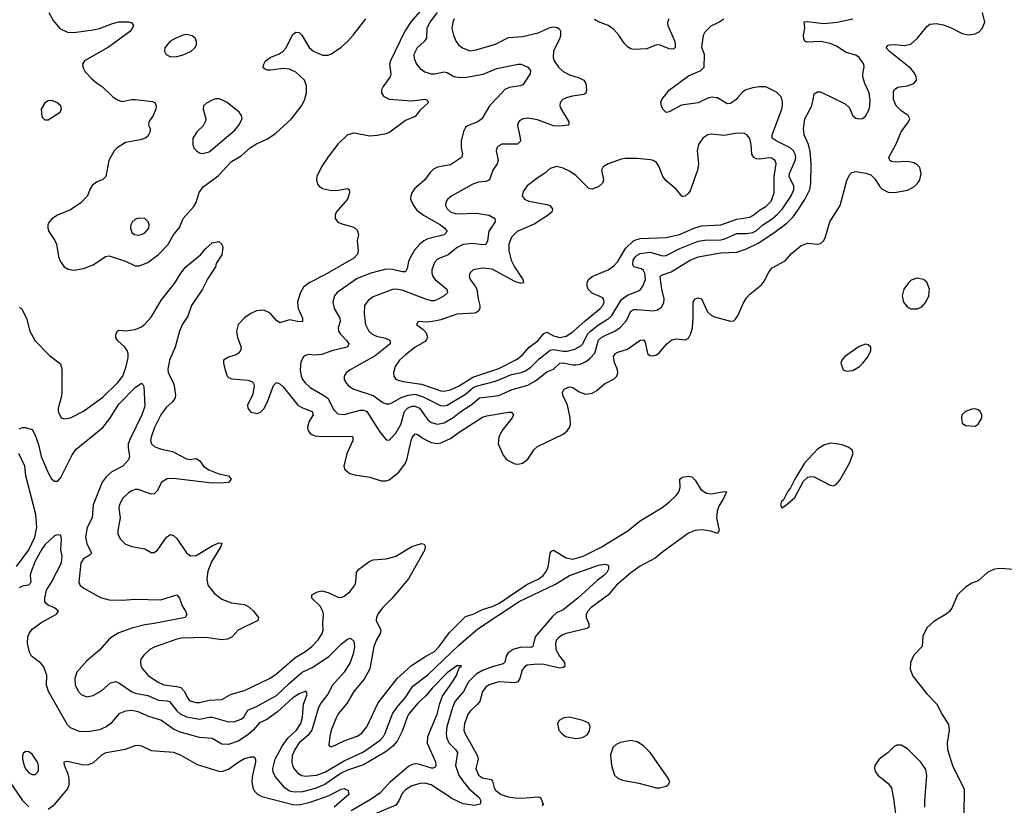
# Model space of a CAD drawing. Header units: inches. Extents: x 1550315 to 1685896, y 510706 to 640504.
# Tile 33 of 256: x 1576353 to 1582472, y 525602 to 530486. Entities that reach past the tile are written whole.
import ezdxf

# ---------------------------------------------------------------- set-up
doc = ezdxf.new("R2010")
doc.units = ezdxf.units.IN
doc.header["$MEASUREMENT"] = 0
for name, color, linetype in [('B5572', 7, 'Continuous'), ('B5573', 7, 'Continuous'), ('B5582', 7, 'Continuous'), ('B5583', 7, 'Continuous')]:
    doc.layers.add(name, color=color, linetype=linetype)

msp = doc.modelspace()

# ---------------------------------------------------------------- linework, layer by layer
at = {"layer": 'B5572', "color": 5}
for points, elevation in [([(1576550, 529983.7), (1576530, 529982), (1576510, 529969.3), (1576487, 529930), (1576490, 529881), (1576510, 529863), (1576530, 529863.8), (1576604, 529910), (1576614, 529930), (1576609, 529950), (1576584, 529970)], 520), ([(1577590, 529993.1), (1577570, 529992.9), (1577550, 529985.4), (1577513.6, 529966.4), (1577496.4, 529950), (1577493.4, 529930), (1577509.1, 529870), (1577506.5, 529850), (1577493.9, 529826.1), (1577457, 529790), (1577428.8, 529750), (1577428.5, 529710), (1577436.4, 529690), (1577453, 529670), (1577470, 529657.6), (1577490, 529653.1), (1577530, 529663.6), (1577690, 529799.6), (1577714.8, 529830), (1577735.6, 529870), (1577732, 529890), (1577717.6, 529910), (1577643.6, 529970), (1577610, 529988.4)], 540), ([(1577092.9, 529252.9), (1577073.7, 529246.3), (1577053.2, 529226.8), (1577044, 529210), (1577042, 529190), (1577050, 529162.8), (1577066, 529150), (1577090, 529146.7), (1577110, 529150.4), (1577130, 529161.6), (1577155.1, 529190), (1577158.4, 529210), (1577152.3, 529230), (1577130, 529249.2)], 540), ([(1579770, 526149.7), (1579734.7, 526145.3), (1579704.9, 526130), (1579695.5, 526110), (1579704.4, 526070), (1579719.5, 526050), (1579744.4, 526030), (1579810, 526017.5), (1579850, 526023.2), (1579879, 526041), (1579894.3, 526065.7), (1579898.3, 526090), (1579890, 526112.8), (1579853.2, 526130)], 520), ([(1576390, 525936), (1576375.9, 525924.1), (1576370.5, 525909.5), (1576370.5, 525889.5), (1576380.3, 525850), (1576390, 525828.2), (1576410, 525804.9), (1576430, 525794.4), (1576450, 525793.4), (1576466.6, 525810), (1576470, 525822), (1576469.6, 525850), (1576463, 525870), (1576430, 525919.5), (1576410, 525934.5)], 440)]:
    msp.add_lwpolyline(points, close=True, dxfattribs=dict(at, elevation=elevation))
for points, elevation in [([(1576941.2, 530000), (1576964.7, 529984.7), (1576990, 529976.3), (1577050, 529990.4), (1577070, 529990.4), (1577177.7, 529977.7), (1577193.4, 529970), (1577200.4, 529950), (1577199.5, 529930), (1577182.6, 529890), (1577154.9, 529850), (1577154, 529830), (1577164, 529810), (1577164.9, 529790), (1577150, 529761.2), (1577136, 529750), (1577101.2, 529738.8), (1577010, 529722.7), (1576958.9, 529690), (1576941.3, 529670), (1576907.7, 529610), (1576888.4, 529510), (1576870, 529493.3), (1576830, 529474.7), (1576804.5, 529455.5), (1576788.9, 529431.1), (1576774, 529390), (1576732.4, 529347.6), (1576670, 529302.7), (1576587.7, 529270), (1576552.3, 529247.7), (1576534.8, 529225.2), (1576528.9, 529210), (1576529.1, 529190), (1576534.7, 529170), (1576572.7, 529112.7), (1576582.3, 529090), (1576594.6, 529014.6), (1576604.7, 528984.7), (1576628.9, 528950), (1576654.3, 528934.3), (1576690, 528927.7), (1576750, 528938.5), (1576810, 528962.3), (1576886.8, 529013.2), (1576910, 529017.7), (1577010, 528984.2), (1577070, 528955.2), (1577095.4, 528955.4), (1577150, 528976.3), (1577214.9, 529025.1), (1577273.7, 529086.3), (1577310, 529148.8), (1577345.9, 529194.1), (1577369.1, 529250), (1577436, 529324), (1577449.9, 529350), (1577468.4, 529411.6), (1577493, 529447), (1577585.7, 529514.3), (1577670, 529604.3), (1577730, 529639.1), (1577788, 529692), (1577825.9, 529714.1), (1577890, 529742), (1577942, 529778), (1578042.8, 529870), (1578104.8, 529950), (1578124.9, 529990), (1578127.5, 530000)], 520), ([(1578633.7, 530000), (1578650, 529992), (1578790, 529981.4), (1578871.2, 529991.2), (1578885.2, 529985.2), (1578893.4, 529970), (1578839, 529921), (1578810, 529884), (1578750, 529859.1), (1578653.1, 529786.9), (1578630, 529775.2), (1578575.2, 529764.8), (1578530, 529762.2), (1578430, 529780.8), (1578390, 529769.7), (1578330, 529711.1), (1578270, 529633.3), (1578229.6, 529570), (1578200.5, 529510), (1578197.8, 529490), (1578204.2, 529464.2), (1578214.3, 529450), (1578235.7, 529435.7), (1578290, 529423.9), (1578334.5, 529425.5), (1578390, 529435.6), (1578400.5, 529430), (1578403.2, 529410), (1578390.2, 529370), (1578320.8, 529290), (1578312.9, 529270), (1578313.4, 529250), (1578330, 529227.4), (1578355.9, 529215.9), (1578430, 529196.2), (1578450, 529177.4), (1578457.8, 529150), (1578450.7, 529110), (1578455.7, 529050), (1578451.5, 529028.5), (1578430, 529004.2), (1578250, 528899.9), (1578151.6, 528850), (1578117.6, 528822.4), (1578095.2, 528784.8), (1578079.3, 528730), (1578083.2, 528690), (1578111.2, 528630), (1578110.2, 528609.8), (1578090, 528607.2), (1578030, 528619), (1577970, 528602), (1577950, 528615.1), (1577910, 528661.5), (1577870, 528681), (1577824.1, 528675.9), (1577790, 528659.7), (1577750, 528633.1), (1577710.2, 528590), (1577701.2, 528550), (1577707.5, 528510), (1577729.3, 528450), (1577725.6, 528430), (1577711.3, 528410), (1577698.3, 528401.7), (1577650, 528387.4), (1577620.3, 528370), (1577619.6, 528350), (1577630, 528306.8), (1577643.1, 528270), (1577650, 528262), (1577672.3, 528252.3), (1577770, 528244.7), (1577795.9, 528235.9), (1577805.9, 528225.9), (1577810.2, 528210), (1577802.2, 528157.8), (1577769.2, 528090), (1577771.8, 528070), (1577790, 528046.5), (1577830, 528038.5), (1577850, 528046.3), (1577870, 528065.7), (1577894.2, 528110), (1577930, 528212.7), (1577950, 528231.1), (1577970, 528222.6), (1577990, 528203.8), (1578082.6, 528090), (1578110, 528073.9), (1578171.6, 528050), (1578177.2, 528030), (1578153, 527990), (1578142.6, 527950), (1578145.8, 527930), (1578162, 527910), (1578190, 527899), (1578230, 527895.1), (1578417.2, 527897.2), (1578424.4, 527890), (1578422.8, 527870), (1578385.7, 527790), (1578368.4, 527710), (1578373, 527690), (1578405.5, 527665.5), (1578436.4, 527656.4), (1578530, 527641.8), (1578599.4, 527619.4), (1578630, 527618.5), (1578650, 527625.8), (1578710, 527672.4), (1578750.8, 527730), (1578762.1, 527757.9), (1578785.2, 527870), (1578792.1, 527887.9), (1578810, 527911.2), (1578830, 527904.3), (1578861.5, 527881.5), (1578910, 527858.3), (1578948.4, 527851.6), (1578970, 527854.6), (1579030, 527882.8), (1579090, 527926), (1579230, 528014.3), (1579256.3, 528023.7), (1579390, 528046.7), (1579410, 528046.4), (1579422.6, 528030), (1579413.2, 528010), (1579350.2, 527930), (1579330.2, 527890), (1579326.3, 527850), (1579358.5, 527778.5), (1579380.5, 527750), (1579430, 527724), (1579450, 527722.8), (1579478, 527730), (1579510, 527753.7), (1579550, 527813.1), (1579570, 527832.6), (1579729.8, 527910.2), (1579755.8, 527930), (1579769.7, 527950), (1579776.4, 527970), (1579775, 528010), (1579756.8, 528090), (1579728.7, 528151.3), (1579726.4, 528170), (1579737.6, 528190), (1579770, 528203.6), (1579790, 528199.1), (1579830, 528172.8), (1579870, 528158.5), (1579910, 528163.8), (1579940, 528180), (1579990, 528224.2), (1580000, 528229.1)], 520), ([(1579319.6, 530000), (1579272.4, 529950), (1579225.3, 529870), (1579199.3, 529850), (1579135.1, 529824.9), (1579124.2, 529815.8), (1579110.2, 529789.8), (1579097.3, 529730), (1579096.1, 529690), (1579104.6, 529650), (1579099.5, 529630), (1579030, 529583.9), (1578950.2, 529569.8), (1578923.8, 529556.2), (1578903.5, 529536.5), (1578870.3, 529490), (1578806.5, 529433.5), (1578790.3, 529410), (1578783.1, 529390), (1578782.8, 529370), (1578800.2, 529330), (1578821.6, 529301.6), (1578861.8, 529270), (1578968.5, 529210), (1578996.1, 529190), (1579010.3, 529170), (1578990, 529148.6), (1578890, 529122.8), (1578864.4, 529110), (1578839.2, 529090), (1578807.5, 529052.5), (1578781.4, 529010), (1578770, 528982), (1578761.7, 528938.3), (1578750, 528919.2), (1578730, 528917.9), (1578670, 528932.7), (1578630, 528934.6), (1578534.9, 528910), (1578450, 528876.2), (1578325.2, 528790), (1578309.2, 528770), (1578298.6, 528730), (1578308, 528690), (1578342.9, 528630), (1578343.8, 528610), (1578331.8, 528570), (1578333.8, 528550), (1578347.1, 528530), (1578386, 528490), (1578398, 528470), (1578396.3, 528463.7), (1578388.2, 528450), (1578292.3, 528427.7), (1578230, 528404.6), (1578190, 528399.3), (1578150, 528403.5), (1578130, 528399.1), (1578116.4, 528390), (1578100.7, 528359.3), (1578095.2, 528310), (1578102.2, 528270), (1578111.7, 528250), (1578127.6, 528227.6), (1578159.1, 528199.1), (1578247.7, 528147.7), (1578269.4, 528130), (1578302.5, 528062.5), (1578330, 528036.5), (1578370, 528032.4), (1578470, 528059.1), (1578490, 528058.6), (1578510, 528050.8), (1578590, 527925.3), (1578630, 527873.4), (1578650, 527872.7), (1578690, 527914.9), (1578722.7, 527970), (1578744.9, 528050), (1578762.3, 528070), (1578790, 528083), (1578810, 528083.7), (1578837.2, 528070), (1578890, 527998.4), (1578910, 527981.3), (1578950, 527971.4), (1578990, 527978.9), (1579047.9, 528012.1), (1579094.7, 528050), (1579164.4, 528095.6), (1579210, 528135.7), (1579330, 528150.1), (1579413.7, 528186.3), (1579510, 528213.1), (1579558.5, 528241.5), (1579630, 528296.8), (1579670, 528312.9), (1579710, 528350.7), (1579730, 528352.1), (1579790, 528339.6), (1579810, 528339.6), (1579836.3, 528343.7), (1579870, 528358.5), (1579899.2, 528380.8), (1579926.6, 528413.4), (1579950, 528493.9), (1579970, 528511.8), (1580000, 528525.7)], 540), ([(1579749.4, 530000), (1579728.4, 529990), (1579711.5, 529970), (1579710.2, 529950), (1579717.5, 529930), (1579764.9, 529850), (1579766.4, 529833.6), (1579762, 529830), (1579710, 529824.5), (1579670, 529826.5), (1579570, 529862.9), (1579510, 529872.8), (1579482.8, 529870), (1579461.5, 529858.5), (1579452.3, 529847.7), (1579447.2, 529830), (1579464.1, 529750), (1579464.4, 529730), (1579447.3, 529712.7), (1579348.8, 529711.2), (1579330, 529702), (1579318, 529690), (1579314.3, 529670), (1579327.1, 529610), (1579320.2, 529590), (1579293.4, 529550), (1579271.7, 529490), (1579250, 529480.7), (1579205.2, 529474.8), (1579170, 529463.5), (1579038.7, 529390), (1579011.8, 529368.2), (1579000.8, 529350), (1579000.2, 529330), (1579009.1, 529310), (1579032.4, 529290), (1579070, 529279.8), (1579190, 529282.9), (1579270, 529270.6), (1579306.7, 529250), (1579307.5, 529230), (1579267.9, 529172.1), (1579261.3, 529110), (1579250.8, 529089.2), (1579230, 529087), (1579170, 529095.2), (1579110, 529087.5), (1579072.4, 529070), (1579015.1, 529024.9), (1578950, 528998), (1578930, 528976.9), (1578914.5, 528930), (1578913.8, 528910), (1578920.2, 528890), (1578935.5, 528870), (1579008, 528810), (1579011.6, 528788.4), (1578990.3, 528770), (1578950, 528745.7), (1578930, 528738.7), (1578910, 528738.6), (1578870, 528749.9), (1578730, 528804.6), (1578690, 528810.6), (1578670, 528808.3), (1578550, 528762), (1578519.5, 528740.5), (1578496.5, 528710), (1578494.2, 528654.2), (1578502.8, 528590), (1578523.2, 528550), (1578544, 528530), (1578570, 528517.5), (1578626.1, 528506.1), (1578650, 528495.2), (1578656.5, 528490), (1578656.2, 528470), (1578563.2, 528396.8), (1578406.7, 528310), (1578382, 528290), (1578368.9, 528270), (1578370.3, 528250), (1578384.2, 528224.2), (1578397.4, 528210), (1578430.4, 528190), (1578550.1, 528150.1), (1578610, 528105.8), (1578630, 528097.6), (1578650, 528098.2), (1578670, 528105.8), (1578723.6, 528136.4), (1578767.3, 528152.7), (1578810, 528158.7), (1578860.9, 528140.9), (1578968, 528088), (1578990, 528085.1), (1579010, 528088.6), (1579122.8, 528157.2), (1579170, 528198.2), (1579190, 528207.9), (1579310, 528238.1), (1579410, 528280.3), (1579470, 528292.5), (1579497.1, 528302.9), (1579530, 528326.6), (1579581.7, 528378.3), (1579650, 528431.6), (1579670, 528434.7), (1579730, 528424.7), (1579754.6, 528425.4), (1579802.8, 528437.2), (1579841.1, 528458.9), (1579852.3, 528470), (1579881.5, 528530), (1579899.4, 528550), (1579950, 528589.6), (1580000, 528619.4)], 560), ([(1580000, 529583.5), (1579978.4, 529570), (1579967.7, 529550), (1579980.2, 529490), (1579975.9, 529470), (1579950, 529446.5), (1579910, 529432.4), (1579890, 529435.3), (1579810, 529516.4), (1579770, 529544.4), (1579730, 529562.8), (1579690, 529573.6), (1579650, 529560.7), (1579615.5, 529530), (1579574.8, 529505.2), (1579507.8, 529452.2), (1579481.3, 529418.7), (1579476, 529390), (1579490.4, 529370), (1579518.1, 529358.1), (1579630, 529337.5), (1579648.2, 529330), (1579663.6, 529310), (1579659.6, 529290), (1579638, 529270), (1579550, 529214.5), (1579444.9, 529170), (1579410, 529132.8), (1579393.5, 529090), (1579392, 529047.9), (1579407.8, 528990), (1579428.8, 528948.8), (1579480.8, 528870), (1579484, 528850), (1579470, 528845.8), (1579430, 528857.3), (1579290, 528934.7), (1579230, 528941.2), (1579170.2, 528929.8), (1579150.4, 528910), (1579146.3, 528890), (1579152.8, 528870), (1579183.6, 528830), (1579193, 528810), (1579201.4, 528750), (1579212.6, 528710), (1579212.6, 528690), (1579204.5, 528675.5), (1579190, 528663.7), (1579178.3, 528661.7), (1579070, 528654.9), (1578970, 528619.6), (1578930.7, 528610.7), (1578885.9, 528605.9), (1578830, 528608.7), (1578818.8, 528590), (1578860.9, 528560.9), (1578878.6, 528538.6), (1578887.3, 528510), (1578882.1, 528497.9), (1578873.7, 528486.3), (1578810, 528449.9), (1578750, 528403.4), (1578714.2, 528370), (1578686, 528330), (1578675.8, 528290), (1578678.3, 528270), (1578691.1, 528251.1), (1578704.2, 528244.2), (1578735.8, 528235.8), (1578850, 528220.8), (1578970, 528179.1), (1578990, 528177.2), (1579030, 528184.2), (1579084.5, 528210), (1579170, 528264.4), (1579330, 528317.5), (1579445.1, 528374.9), (1579478.5, 528401.5), (1579518.3, 528450), (1579573.2, 528490), (1579610, 528534.2), (1579630, 528542.7), (1579670, 528519.9), (1579710, 528510.6), (1579750, 528518.8), (1579790, 528544.8), (1579866.2, 528613.8), (1579960.6, 528690), (1579976.8, 528710), (1579984.8, 528730), (1579982, 528750), (1579976.6, 528756.7), (1579910, 528786), (1579885.7, 528810), (1579879, 528830), (1579879.8, 528850), (1579888, 528870), (1579910, 528888.3), (1580000, 528925.9)], 580), ([(1576350, 528699.6), (1576363.7, 528690), (1576396, 528630), (1576417.1, 528550), (1576449.5, 528489.6), (1576538.9, 528398.9), (1576607, 528347), (1576615.4, 528315.4), (1576615.8, 528170), (1576613.7, 528146.3), (1576593, 528070), (1576593.4, 528050), (1576612, 528010), (1576630, 528004), (1576670, 528010.6), (1576750, 528052), (1576870, 528139.7), (1576963.2, 528230), (1576993.3, 528270), (1577014.5, 528330), (1577026.4, 528386.4), (1577026.6, 528410), (1577021.5, 528430), (1577007.3, 528450), (1576962.3, 528490), (1576950.9, 528510), (1576949.9, 528530.1), (1576961.6, 528550), (1576970, 528555.3), (1577012, 528552), (1577070, 528560.5), (1577110, 528576.3), (1577130, 528592.9), (1577170, 528636.6), (1577234.9, 528745.1), (1577314.9, 528845.1), (1577354.5, 528910), (1577386.4, 528950), (1577476.5, 529023.5), (1577510, 529062.8), (1577550, 529099.1), (1577590, 529107.3), (1577610, 529091), (1577614.9, 529070), (1577610, 529024), (1577574.8, 528970), (1577570.6, 528950), (1577523, 528877), (1577490, 528809.7), (1577420.5, 528710), (1577397.8, 528642.2), (1577366, 528594), (1577345.6, 528550), (1577318.9, 528450), (1577285.2, 528370), (1577274.3, 528314.3), (1577276.6, 528290), (1577307.8, 528230), (1577312.7, 528210), (1577320.6, 528150), (1577318.2, 528130), (1577302.7, 528110), (1577264.2, 528075.8), (1577230, 528028.5), (1577190.1, 527950), (1577169.3, 527890), (1577167.2, 527870), (1577172.6, 527850), (1577192.2, 527830), (1577235.3, 527815.3), (1577302.4, 527802.4), (1577390, 527756.3), (1577410, 527752.8), (1577450, 527758.5), (1577470, 527745.3), (1577495.8, 527710), (1577528.5, 527688.5), (1577590, 527663.2), (1577650.6, 527650), (1577668, 527630), (1577650, 527608.7), (1577596.1, 527603.9), (1577530, 527606.4), (1577310, 527632.9), (1577270, 527631.3), (1577234.6, 527610), (1577210, 527559.5), (1577190, 527538.9), (1577170, 527536.9), (1577090, 527566.3), (1577070, 527566), (1577050, 527557.4), (1577030, 527545.1), (1576993.1, 527510), (1576972.7, 527470), (1576969.1, 527450), (1576977.6, 527390), (1576962.3, 527310), (1576963.7, 527290), (1576977.7, 527257.8), (1577010, 527224.9), (1577050, 527210.3), (1577130, 527195.8), (1577170, 527174), (1577190, 527174), (1577210, 527187.3), (1577265.1, 527270), (1577290, 527285.3), (1577310, 527279.5), (1577330, 527260.3), (1577390, 527172.2), (1577413.9, 527153.9), (1577450, 527155.3), (1577550, 527216.1), (1577590, 527233.7), (1577610, 527230.8), (1577603.1, 527210), (1577545, 527115), (1577522.9, 527057.1), (1577515.7, 527010), (1577522.9, 526970), (1577561.2, 526921.2), (1577610, 526882.6), (1577670, 526860.1), (1577750, 526851), (1577776.9, 526836.9), (1577806, 526810), (1577836.3, 526770), (1577833.4, 526750), (1577710, 526690.8), (1577673.1, 526650), (1577645.3, 526634.7), (1577610, 526631.3), (1577510, 526644.9), (1577359.4, 526640.6), (1577330, 526634.8), (1577190, 526585.7), (1577162.4, 526570), (1577124.6, 526535.4), (1577107, 526510), (1577103.8, 526496.2), (1577105.7, 526470), (1577115.8, 526450), (1577151.6, 526410), (1577210, 526370.1), (1577250, 526351.4), (1577330, 526341.5), (1577353.7, 526333.7), (1577378, 526310), (1577395.2, 526270), (1577410, 526252.6), (1577450, 526240.9), (1577470, 526241.3), (1577530, 526256.8), (1577610, 526259.1), (1577667.5, 526292.5), (1577750, 526316.4), (1577910, 526392.3), (1577950, 526419.1), (1578062.1, 526517.9), (1578124.2, 526555.8), (1578167.9, 526590), (1578208, 526630), (1578233.6, 526670), (1578239.8, 526690), (1578237.4, 526730), (1578241.7, 526790), (1578237.8, 526810), (1578220.6, 526840.6), (1578169.4, 526890), (1578169.4, 526910), (1578204, 526930), (1578230, 526934.6), (1578270, 526925.7), (1578330, 526896), (1578350, 526894.6), (1578370, 526902.3), (1578405.1, 526930), (1578435.8, 526970), (1578443, 526990), (1578446, 527050), (1578450, 527056.3), (1578460.7, 527070), (1578530, 527119.5), (1578550, 527128.7), (1578630, 527135.3), (1578670, 527144.2), (1578690, 527151.7), (1578790, 527211.7), (1578850, 527230.4), (1578866.4, 527226.4), (1578872.8, 527212.8), (1578870.3, 527190), (1578770, 527009.7), (1578667.8, 526890), (1578608.4, 526830), (1578579.3, 526790), (1578570.2, 526770), (1578568.4, 526750), (1578596.5, 526690), (1578593.4, 526670), (1578570.2, 526630), (1578554.7, 526590), (1578528.6, 526451.4), (1578493.9, 526386.1), (1578428.9, 526310), (1578385.7, 526234.3), (1578332.7, 526170), (1578322.2, 526150), (1578289.3, 526070), (1578280.2, 526030), (1578275.3, 525975.3), (1578278, 525970), (1578290, 525966), (1578374.3, 526005.7), (1578450, 526031.1), (1578479.8, 526050), (1578511, 526089), (1578581.1, 526238.9), (1578698.4, 526390), (1578787.8, 526472.2), (1578870, 526525.6), (1578930, 526558.3), (1578959.3, 526590), (1579023.9, 526676.1), (1579124.2, 526775.8), (1579170.3, 526789.7), (1579230, 526819.6), (1579290, 526837.1), (1579330, 526855.8), (1579505.4, 526974.6), (1579578.9, 527010), (1579605.7, 527030), (1579625.4, 527054.6), (1579638, 527082), (1579649.5, 527170.5), (1579658.4, 527181.6), (1579670, 527187.2), (1579750, 527139.8), (1579790, 527133.2), (1579854, 527150), (1579970, 527208.4), (1580000, 527226.8)], 480), ([(1576350, 527942.8), (1576370, 527950.7), (1576390, 527951), (1576430, 527937.3), (1576450, 527902.8), (1576470, 527844.9), (1576486.5, 527770), (1576530, 527668.2), (1576550, 527632.4), (1576570, 527617.6), (1576590, 527617.6), (1576610, 527640.4), (1576679.5, 527780.5), (1576704, 527816), (1576870.3, 527949.7), (1576914.2, 528005.8), (1576970, 528095.2), (1577070, 528199.5), (1577110, 528226.8), (1577118.8, 528218.8), (1577124.9, 528204.9), (1577130, 528084), (1577113, 528030), (1577039, 527881), (1577027.8, 527850), (1577026.8, 527826.8), (1577036, 527770), (1577030.4, 527750), (1576994.6, 527710), (1576925.4, 527674.6), (1576890, 527645), (1576866.1, 527610), (1576810.1, 527470), (1576804.2, 527390), (1576772.7, 527330), (1576761.6, 527270), (1576770, 527230.4), (1576799.5, 527170), (1576785.4, 527154.6), (1576750, 527134.2), (1576733.4, 527110), (1576720.9, 526990), (1576729.3, 526969.3), (1576751.8, 526951.8), (1576854.5, 526894.5), (1576910, 526880.1), (1576990, 526877.8), (1577070, 526883.9), (1577230, 526879.3), (1577330, 526910.4), (1577346.4, 526890), (1577362.2, 526842.2), (1577383.8, 526810), (1577392.5, 526787.5), (1577381, 526770), (1577190, 526731.4), (1577130, 526723.4), (1577050, 526704.1), (1576970, 526675.2), (1576928.9, 526650), (1576904.4, 526630), (1576850, 526567.6), (1576770, 526500.7), (1576709.4, 526430.6), (1576695.6, 526390), (1576698, 526350), (1576718, 526310), (1576735.2, 526290), (1576770, 526277.3), (1576810, 526283.9), (1576864.3, 526315.7), (1576916.6, 526363.4), (1576950, 526371), (1576970, 526363.7), (1577047.8, 526310), (1577070, 526300.1), (1577150, 526285.8), (1577216.8, 526256.7), (1577270, 526252.2), (1577285.9, 526245.9), (1577330, 526189.5), (1577351.4, 526171.4), (1577390, 526152), (1577470, 526137.9), (1577529.9, 526150.1), (1577550, 526149.1), (1577650, 526121.8), (1577690, 526122.9), (1577730, 526137.5), (1577745.7, 526150), (1577770, 526193.6), (1577824.5, 526215.5), (1577950, 526284.7), (1578030, 526362.2), (1578109, 526430), (1578170, 526458.1), (1578249.9, 526510.1), (1578275.4, 526530), (1578350, 526604.7), (1578390, 526634.9), (1578410, 526641.3), (1578430, 526622.8), (1578433.4, 526590), (1578427.4, 526550), (1578406.8, 526490), (1578369.6, 526430), (1578297.1, 526350), (1578267.1, 526292.9), (1578223.8, 526236.2), (1578210, 526209.7), (1578168.1, 526070), (1578143.7, 526036.3), (1578090, 525989.9), (1578064.1, 525950), (1578047.5, 525910), (1578043.5, 525870), (1578047.6, 525850), (1578056.1, 525830), (1578081, 525801), (1578106.8, 525786.8), (1578130, 525782.9), (1578197.6, 525790), (1578250, 525808.3), (1578370, 525879.7), (1578490, 525934), (1578593.3, 526006.7), (1578613.9, 526030), (1578624.2, 526050), (1578670.4, 526170), (1578697.1, 526210), (1578749.6, 526270.4), (1578796.3, 526343.7), (1578890, 526412.5), (1579081.5, 526598.5), (1579200.4, 526699.6), (1579457.9, 526870), (1579683, 526977), (1579769.6, 527030), (1579950, 527094.7), (1579990, 527102), (1580000, 527098.2)], 460), ([(1576333.9, 527086.1), (1576410, 527189.4), (1576447.5, 527270), (1576460.4, 527330), (1576453.5, 527410), (1576391.6, 527650), (1576386, 527710), (1576349, 527789)], 460), ([(1578412.1, 525570), (1578537.8, 525642.2), (1578597, 525683), (1578658.2, 525750), (1578770, 525845.5), (1578790, 525856.8), (1578810, 525861.2), (1578830, 525859.2), (1578910, 525834.2), (1578925.7, 525834.3), (1578938.2, 525841.8), (1578942, 525850), (1578938.5, 525870), (1578887.1, 525987.1), (1578889.6, 526030), (1578947.8, 526167.8), (1578964.1, 526235.9), (1578980.1, 526279.9), (1579043.2, 526370), (1579067, 526410), (1579084, 526456), (1579098, 526470), (1579070, 526470.2), (1579010, 526426.5), (1578916.3, 526330), (1578876.9, 526283.1), (1578830, 526239.4), (1578771.8, 526170), (1578760.2, 526150), (1578731.8, 526068.2), (1578698.1, 526001.9), (1578671.1, 525970), (1578630, 525936.3), (1578490, 525854.3), (1578390, 525821.5), (1578350, 525803), (1578250, 525731.1), (1578190, 525706.9), (1578110, 525686.8), (1578070, 525683.1), (1578050, 525685.8), (1578030, 525690.9), (1578000.7, 525710), (1577941.5, 525781.5), (1577929.1, 525809.1), (1577926.1, 525830), (1577941.5, 525890), (1577985.2, 525970), (1578020.2, 526019.8), (1578072.4, 526070), (1578100.9, 526110), (1578111.6, 526150), (1578116, 526230), (1578139.2, 526290), (1578134, 526310), (1578131.2, 526311.2), (1578090, 526296.1), (1578050, 526270.7), (1577956.3, 526183.7), (1577890, 526136.1), (1577844.2, 526115.8), (1577805, 526070), (1577770, 526040.1), (1577710, 526000.5), (1577650, 525979.8), (1577610, 525981.5), (1577550, 526016.5), (1577470, 526024.6), (1577350, 526056.4), (1577310, 526074.8), (1577230.6, 526130.6), (1577154.9, 526154.9), (1577090, 526183.5), (1577050, 526191.5), (1577010, 526187.2), (1576970, 526170.3), (1576919.7, 526110), (1576890, 526089.1), (1576850, 526071.5), (1576790, 526060.8), (1576730, 526058), (1576670, 526083.1), (1576650, 526101.6), (1576533, 526310), (1576520.3, 526350), (1576521.7, 526410), (1576503.6, 526463.6), (1576485.1, 526485.1), (1576427.7, 526530), (1576413.4, 526553.4), (1576401.5, 526610), (1576404.2, 526650), (1576411.3, 526670), (1576430, 526696.4), (1576490, 526741.1), (1576583, 526790), (1576594.4, 526810), (1576570.5, 526830), (1576530, 526847.1), (1576517.6, 526857.6), (1576510.2, 526870), (1576509.5, 526889.5), (1576520.2, 526939.8), (1576551.5, 526988.5), (1576613.1, 527110), (1576616.9, 527150), (1576608.7, 527190), (1576614, 527254), (1576610, 527282), (1576590, 527282.8), (1576570, 527276.3), (1576510, 527221.1), (1576490, 527194.7), (1576450, 527120.2), (1576422.9, 527050), (1576418.5, 527030), (1576422.2, 526990), (1576418.3, 526981.7), (1576408.5, 526971.5), (1576370, 526963.4), (1576350, 526954.2)], 440), ([(1580000, 527047.9), (1579983.1, 527030), (1579941, 526999), (1579822, 526890), (1579730, 526818.3), (1579690, 526799.1), (1579663.5, 526776.5), (1579556.6, 526650), (1579541.5, 526590), (1579530, 526583.7), (1579470, 526585.5), (1579419.7, 526570), (1579388.8, 526550), (1579376.4, 526530), (1579367.2, 526492.8), (1579357.6, 526482.4), (1579290, 526463.1), (1579230, 526439.6), (1579190, 526417.8), (1579142.5, 526370), (1579110.7, 526309.3), (1579059.6, 526250), (1579042.1, 526210), (1579008.1, 526090), (1579002.9, 526050), (1579005.7, 526025.7), (1579019.8, 525990), (1579062.3, 525950), (1579073.2, 525930), (1579062.1, 525850), (1579082.8, 525790), (1579109.2, 525749.2), (1579145.4, 525705.4), (1579207.9, 525650), (1579219.6, 525630), (1579215.3, 525610), (1579179, 525601), (1579110, 525610.5), (1579042.6, 525642.6), (1578910, 525730.5), (1578870, 525739.9), (1578842.3, 525737.7), (1578790, 525722.3), (1578750, 525698), (1578730, 525675.6), (1578709.5, 525630), (1578690, 525603.9), (1578519.6, 525530)], 460), ([(1580000, 526901.7), (1579902.2, 526830), (1579883.5, 526810), (1579873.8, 526790), (1579873.5, 526770), (1579889.3, 526730), (1579890.2, 526710), (1579879.1, 526700.9), (1579748.9, 526671.1), (1579721.2, 526658.8), (1579698.7, 526641.3), (1579689.2, 526630), (1579682, 526610), (1579685.6, 526570), (1579708.3, 526530), (1579738.4, 526490), (1579741.3, 526470), (1579736.9, 526463.1), (1579730, 526457.8), (1579710, 526455.7), (1579610, 526477.1), (1579570, 526480.2), (1579507.5, 526472.5), (1579490, 526461.8), (1579475.8, 526444.2), (1579461, 526390), (1579449.6, 526370.4), (1579430, 526363.9), (1579330, 526369.9), (1579270, 526351.3), (1579250, 526337.4), (1579229.4, 526310), (1579212.1, 526247.9), (1579198.6, 526230), (1579154.2, 526190), (1579140.1, 526170), (1579116.4, 526110), (1579113.6, 526070), (1579119.8, 526050), (1579198.8, 525910), (1579202.3, 525890), (1579187.4, 525830), (1579205.4, 525790), (1579230, 525773.6), (1579282.4, 525762.4), (1579292.3, 525752.3), (1579301.4, 525710), (1579310, 525695.5), (1579344.4, 525670), (1579390, 525654.1), (1579430, 525648.4), (1579472.7, 525647.3), (1579575.2, 525655.2), (1579590.3, 525650), (1579606, 525610), (1579600.5, 525599.5)], 480), ([(1576530, 525577.2), (1576570.8, 525610), (1576650, 525702.6), (1576661.1, 525730), (1576661, 525770), (1576655.3, 525795.3), (1576632.6, 525850), (1576630, 525873.4), (1576650, 525875.6), (1576750, 525853.4), (1576783.5, 525856.5), (1576812.1, 525867.9), (1576864.6, 525915.4), (1576890, 525930.9), (1577010, 525951.3), (1577070, 525973.1), (1577090, 525976), (1577110, 525971.5), (1577170, 525942.7), (1577310, 525933.1), (1577353.7, 525913.7), (1577456.6, 525856.6), (1577590, 525814.4), (1577610, 525812.9), (1577650, 525827.5), (1577710, 525870.8), (1577750, 525892.7), (1577790, 525903.1), (1577810, 525903), (1577818, 525890), (1577817.8, 525870), (1577799.1, 525790), (1577795.5, 525750), (1577802.3, 525710), (1577812, 525690), (1577830.6, 525670.6), (1577857.9, 525657.9), (1578050, 525607.7), (1578090, 525605.4), (1578158.6, 525621.4), (1578276.6, 525663.3), (1578350, 525702.4), (1578370, 525706.8), (1578394, 525694), (1578398.8, 525670), (1578307.6, 525590)], 420), ([(1576282.1, 525762.1), (1576370, 525631.2), (1576410, 525592)], 420)]:
    msp.add_lwpolyline(points, dxfattribs=dict(at, elevation=elevation))
at = {"layer": 'B5573', "color": 5}
for points, elevation in [([(1576534.9, 530530), (1576560.6, 530480.6), (1576603.7, 530430), (1576650, 530407.3), (1576690, 530406.2), (1576810, 530421.8), (1576850, 530430.2), (1576930, 530461.5), (1576970, 530471.5), (1577030, 530471.8), (1577050, 530466), (1577060.7, 530450), (1577053, 530430), (1577036.4, 530410), (1576905, 530315), (1576755.5, 530230), (1576744.4, 530210), (1576746.4, 530190), (1576761.2, 530161.2), (1576799.9, 530119.9), (1576830, 530093.4), (1576868.3, 530068.3), (1576930, 530007.3), (1576941.2, 530000)], 520), ([(1578841.1, 530538.9), (1578786.5, 530473.5), (1578746.5, 530413.5), (1578657, 530230), (1578652.3, 530210), (1578659.7, 530150), (1578655.5, 530130), (1578612, 530070), (1578602.4, 530050), (1578601.6, 530030), (1578613.4, 530010), (1578633.7, 530000)], 520), ([(1578947.7, 530530), (1578901.7, 530470), (1578883, 530430), (1578880.5, 530370), (1578865.8, 530350), (1578822.3, 530310), (1578803.2, 530270), (1578803.7, 530243.7), (1578819.7, 530210), (1578841.6, 530181.6), (1578870, 530160.7), (1578910, 530149.2), (1578930, 530149.2), (1578990, 530161.5), (1579010, 530158), (1579051.8, 530131.8), (1579090, 530127.2), (1579130, 530128.5), (1579233, 530147), (1579317.3, 530182.7), (1579450, 530210.2), (1579470, 530208.9), (1579510.5, 530190), (1579528.2, 530170), (1579526, 530150), (1579479.4, 530080.6), (1579466, 530074), (1579395.2, 530064.8), (1579368.3, 530051.7), (1579319.6, 530000)], 540), ([(1578127.5, 530000), (1578135.1, 530030), (1578135.4, 530075.4), (1578122.4, 530110), (1578070, 530158.7), (1578030, 530177.7), (1577990, 530181.4), (1577911.5, 530171.5), (1577892, 530172), (1577878, 530178), (1577867.2, 530187.2), (1577866, 530190), (1577869.4, 530210), (1577880.9, 530230), (1577909.2, 530250), (1577966.5, 530273.5), (1577990.7, 530289.3), (1578008.9, 530311.1), (1578048.5, 530391.5), (1578070, 530407.3), (1578090, 530406.8), (1578106.8, 530390), (1578152.5, 530312.5), (1578179.5, 530290), (1578235.7, 530264.3), (1578270, 530265), (1578290, 530274), (1578350, 530315.2), (1578390, 530350.2), (1578426, 530390), (1578505.1, 530490)], 520), ([(1579053.5, 530490), (1579044.6, 530470), (1579038.8, 530430), (1579048.6, 530388.6), (1579066, 530350), (1579080.3, 530330), (1579105.7, 530310), (1579150, 530292.9), (1579190, 530298.5), (1579310, 530333.2), (1579390, 530374), (1579478.5, 530381.5), (1579575.3, 530404.7), (1579650, 530436.5), (1579670, 530440.7), (1579696.1, 530436.1), (1579707.3, 530427.3), (1579714, 530414), (1579714.8, 530390), (1579709.4, 530370), (1579669.6, 530290), (1579668.9, 530250), (1579675.3, 530230), (1579701, 530190), (1579730, 530163.9), (1579770, 530143.2), (1579830, 530124.6), (1579859.6, 530110), (1579871.8, 530090), (1579876, 530050), (1579870.9, 530029.1), (1579858.6, 530021.4), (1579788.8, 530011.2), (1579750, 530000.3), (1579749.4, 530000)], 560), ([(1580000, 530453.5), (1579950, 530472.2), (1579926.1, 530486.1)], 560)]:
    msp.add_lwpolyline(points, dxfattribs=dict(at, elevation=elevation))
at = {"layer": 'B5573', "color": 5, "elevation": 540}
msp.add_lwpolyline([(1577390, 530392.9), (1577370, 530389.7), (1577323, 530370), (1577285.7, 530350), (1577255.3, 530310), (1577252.4, 530290), (1577263.8, 530270), (1577290, 530255.6), (1577330, 530256.5), (1577370, 530267.8), (1577418, 530290), (1577440.7, 530310), (1577451.8, 530330), (1577451.8, 530350), (1577442.9, 530370), (1577425.6, 530385.6)], close=True, dxfattribs=at)
at = {"layer": 'B5582', "color": 5}
for points, elevation in [([(1580000, 528619.4), (1580012.9, 528627.1), (1580033.7, 528646.3), (1580093.8, 528746.2), (1580130, 528773.8), (1580199.1, 528800.9), (1580211.2, 528808.8), (1580226, 528830), (1580241.4, 528870), (1580238.8, 528910), (1580230, 528926.6), (1580217.3, 528937.3), (1580169.3, 528949.3), (1580162.7, 528962.7), (1580166, 528990), (1580177, 529010), (1580190, 529022.2), (1580210, 529032.4), (1580270, 529039.7), (1580350, 529018.3), (1580370, 529019.2), (1580456.2, 529063.8), (1580570, 529108.4), (1580610, 529115.7), (1580710, 529117.5), (1580735.7, 529124.3), (1580810, 529157.4), (1580870, 529156), (1580910, 529162.9), (1580930, 529173.3), (1580971.7, 529210), (1581030, 529248), (1581063.4, 529276.6), (1581093, 529310), (1581147.8, 529390), (1581163.4, 529430), (1581163.6, 529450), (1581135.8, 529510), (1581136.9, 529530), (1581173, 529610), (1581175.5, 529630), (1581172, 529650), (1581161.3, 529670), (1581141.4, 529690), (1581053.5, 529733.5), (1581029.8, 529750), (1581028.6, 529770), (1581089.8, 529930), (1581094, 529954), (1581094.1, 529974.1), (1581087.1, 530000)], 560), ([(1580000, 528525.7), (1580050.7, 528549.3), (1580086, 528574), (1580123.2, 528616.8), (1580150, 528674.8), (1580170, 528683.8), (1580190, 528684.9), (1580290, 528675.3), (1580317, 528683), (1580340.7, 528699.3), (1580355.3, 528724.7), (1580357.9, 528750), (1580342.6, 528810), (1580334.5, 528870), (1580333.8, 528890), (1580341.7, 528898.3), (1580402.2, 528917.8), (1580518.7, 528990), (1580570, 529010.7), (1580710, 529036.9), (1580810, 529039.7), (1580870, 529061.2), (1580943.1, 529096.9), (1581040.1, 529159.9), (1581119.4, 529220.6), (1581159.4, 529260.6), (1581185.5, 529294.5), (1581232.9, 529367.1), (1581264.3, 529430), (1581269.4, 529469.4), (1581271.1, 529590), (1581266.1, 529666.1), (1581255, 529710), (1581229, 529770), (1581223.1, 529810), (1581233.1, 529870), (1581276.4, 529950), (1581285.5, 530000)], 540), ([(1580000, 528229.1), (1580047.6, 528252.4), (1580064.7, 528270), (1580070.9, 528290), (1580068.3, 528310), (1580050, 528355.1), (1580043.5, 528390), (1580051.5, 528408.5), (1580070, 528418.5), (1580130, 528437.1), (1580210, 528492.8), (1580230, 528495.3), (1580240.2, 528480.2), (1580254.4, 528410), (1580270, 528398), (1580290, 528396.5), (1580310, 528402), (1580330, 528416.5), (1580373.7, 528470), (1580405, 528495), (1580430, 528501.6), (1580490, 528496.5), (1580510, 528506), (1580524.8, 528535.2), (1580534.5, 528570), (1580539.3, 528630), (1580537.4, 528730), (1580550, 528750.4), (1580570, 528756.4), (1580590, 528750.4), (1580626.8, 528670), (1580650, 528648.5), (1580670, 528639), (1580770, 528611.8), (1580790, 528614.4), (1580798.9, 528621.1), (1580816.1, 528643.9), (1580850, 528722.4), (1580870, 528756.5), (1580890, 528778.5), (1580963.1, 528836.9), (1580980, 528860), (1581010, 528920.5), (1581030, 528943.8), (1581110, 528986.7), (1581150, 529032.4), (1581210, 529082), (1581250, 529096), (1581310, 529090.3), (1581330, 529095.3), (1581347.6, 529110), (1581358.3, 529130), (1581387.3, 529230), (1581452, 529330), (1581493.8, 529486.2), (1581510, 529521), (1581523.6, 529536.4), (1581550, 529542), (1581612.3, 529532.3), (1581642, 529522), (1581670, 529494.8), (1581697.1, 529450), (1581712.7, 529432.7), (1581750, 529412.9), (1581790, 529411.4), (1581870, 529425.3), (1581910, 529447.2), (1581930, 529464.9), (1581946.6, 529490), (1581954.5, 529530), (1581946.2, 529566.2), (1581930, 529584.2), (1581910, 529595.1), (1581870, 529603.5), (1581790, 529600.5), (1581770, 529605.1), (1581761.2, 529610), (1581754.5, 529630), (1581801.1, 529718.9), (1581830, 529787.7), (1581876, 529850), (1581885.2, 529870), (1581874, 529890), (1581830, 529919.5), (1581800.5, 529950), (1581784, 529990), (1581783.8, 530000)], 520), ([(1580640.7, 530000), (1580630, 529997.4), (1580570, 529969.7), (1580466.4, 529953.6), (1580390, 529913.2), (1580370, 529909.2), (1580350, 529928.7), (1580340.9, 529950), (1580338, 529970), (1580342.9, 529990), (1580350.9, 530000)], 560), ([(1580814.6, 530000), (1580806, 529990), (1580770, 529965.1), (1580750, 529963.1), (1580690, 529999.1), (1580683.3, 530000)], 560), ([(1581406.5, 530000), (1581483.5, 529963.5), (1581510, 529938.7), (1581530, 529889), (1581550, 529874), (1581570, 529869.1), (1581590, 529871.8), (1581610, 529886.4), (1581630, 529922.4), (1581637.1, 529950), (1581637.8, 529990), (1581636.1, 530000)], 540), ([(1580000, 528925.9), (1580010, 528930.1), (1580044.9, 528955.1), (1580070, 528983.5), (1580117.5, 529062.5), (1580170, 529113.3), (1580210, 529124.5), (1580370, 529131.6), (1580452.6, 529150), (1580548, 529192), (1580590, 529204.7), (1580710, 529209.6), (1580810, 529245.6), (1580890, 529258.3), (1580910, 529268.8), (1580950, 529302), (1580990, 529324.4), (1581022.2, 529357.8), (1581040.8, 529410), (1581040.9, 529510), (1581054.1, 529590), (1581048.5, 529610), (1581025.2, 529625.2), (1581010, 529626.9), (1580950, 529618.4), (1580930, 529620.9), (1580914.5, 529630), (1580903, 529650), (1580899.1, 529710), (1580890, 529746.6), (1580870.9, 529770.9), (1580857.2, 529777.2), (1580810, 529781.2), (1580730, 529765.8), (1580650, 529773.7), (1580629.5, 529770.5), (1580598.9, 529750), (1580571.1, 529708.9), (1580562.6, 529670), (1580571.3, 529590), (1580566.2, 529550), (1580518.7, 529421.3), (1580510, 529406.3), (1580487.7, 529387.7), (1580470, 529387.3), (1580432.5, 529432.5), (1580370, 529483), (1580349.7, 529510), (1580326.3, 529570), (1580310, 529597), (1580290, 529609.6), (1580273.6, 529613.6), (1580190, 529623.1), (1580117.3, 529622.7), (1580090, 529618.2), (1580010, 529589.7), (1580000, 529583.5)], 580), ([(1580000, 527226.8), (1580132.3, 527307.7), (1580209.9, 527370.1), (1580346.7, 527453.3), (1580391.7, 527488.3), (1580433, 527527), (1580448.9, 527550), (1580458, 527578), (1580455.3, 527630), (1580470, 527641), (1580510, 527647.3), (1580530, 527644.9), (1580550, 527623), (1580585.3, 527565.3), (1580622, 527542), (1580650, 527538.2), (1580730, 527553.7), (1580744.7, 527550), (1580727.4, 527510), (1580698.2, 527461.7), (1580686.7, 527430), (1580684.1, 527390), (1580700.3, 527310), (1580690, 527292), (1580647.2, 527307.2), (1580594.6, 527314.6), (1580550, 527309.9), (1580510, 527293.7), (1580350, 527177.6), (1580302.2, 527137.8), (1580210, 527088.6), (1580150, 527047.9), (1580062.9, 526970), (1580010, 526909), (1580000, 526901.7)], 480), ([(1580000, 527098.2), (1580013.2, 527093.2), (1580012.7, 527070), (1580002, 527050), (1580000, 527047.9)], 460), ([(1582530, 527068.8), (1582445.2, 527074.8), (1582410, 527069.7), (1582369.2, 527050.8), (1582310, 526997.6), (1582270, 526983), (1582230, 526958.9), (1582180.3, 526910), (1582147.4, 526832.6), (1582132.1, 526807.9), (1582110.3, 526789.7), (1582034.4, 526745.6), (1581990, 526705.1), (1581965.9, 526654.1), (1581960.7, 526590), (1581910, 526536.4), (1581889.5, 526490), (1581887.5, 526447.5), (1581904.2, 526404.2), (1581990, 526294.6), (1582053.1, 526230), (1582085.9, 526165.9), (1582124.9, 526104.9), (1582128.9, 526070), (1582115.9, 525990), (1582118.2, 525950), (1582148.9, 525848.9), (1582222.9, 525702.9), (1582219.7, 525550)], 520), ([(1581978, 525590), (1581977.5, 525630), (1581990.7, 525790), (1581984.6, 525824.6), (1581952.6, 525870), (1581870, 525954), (1581830, 525976), (1581803.4, 525976.6), (1581790, 525969.3), (1581750.3, 525929.7), (1581694, 525890), (1581667.3, 525850), (1581664.9, 525830), (1581670.8, 525810), (1581686.8, 525790), (1581750, 525738), (1581770.4, 525710), (1581784.2, 525644.2), (1581795, 525550)], 520)]:
    msp.add_lwpolyline(points, dxfattribs=dict(at, elevation=elevation))
at = {"layer": 'B5582', "color": 5, "elevation": 520}
for points in [[(1581930, 528878.7), (1581893.5, 528866.5), (1581875.5, 528850), (1581848.2, 528810), (1581837.4, 528770), (1581845.8, 528730), (1581870, 528699.6), (1581890, 528689.1), (1581930, 528688.7), (1581959.2, 528700.8), (1581984.2, 528730), (1582002, 528770), (1582006.3, 528810), (1581990, 528854), (1581970, 528871.2)], [(1581610, 528469.2), (1581570, 528453.6), (1581479.1, 528390), (1581461.6, 528370), (1581456.3, 528350), (1581471, 528310), (1581490, 528300.5), (1581530, 528305.3), (1581571.6, 528330), (1581593.6, 528350), (1581624.5, 528390), (1581642.7, 528430), (1581643.1, 528443.1), (1581642, 528450), (1581625.2, 528465.2)], [(1582290, 528067), (1582270, 528065.1), (1582230, 528049.4), (1582208.5, 528030), (1582204.9, 528010), (1582210, 527977.3), (1582230, 527962.4), (1582290, 527958.7), (1582310, 527970.6), (1582331.5, 528010), (1582331.3, 528031.3), (1582322.7, 528050), (1582310, 528060.9)], [(1581390, 527852.6), (1581350, 527841.3), (1581310, 527816.9), (1581230.5, 527730), (1581170.7, 527630), (1581144.1, 527575.9), (1581124, 527550), (1581099.3, 527500.7), (1581088, 527490), (1581080.7, 527470), (1581090, 527451.3), (1581110, 527462.8), (1581170, 527516), (1581223.9, 527616.1), (1581250, 527642), (1581270, 527646.4), (1581290, 527643.7), (1581390, 527591.6), (1581410, 527588.9), (1581430, 527597.6), (1581450, 527623), (1581509.6, 527730), (1581532, 527790), (1581526, 527810), (1581506.2, 527826.2), (1581470, 527840.5), (1581430, 527849.7)], [(1580150, 526004.2), (1580087.2, 525992.8), (1580060.3, 525979.7), (1580038.8, 525961.2), (1580025.5, 525914.5), (1580030.3, 525850), (1580050.2, 525790.2), (1580070, 525770.3), (1580098.9, 525758.9), (1580200.3, 525740.3), (1580310, 525710.3), (1580330, 525710.4), (1580370, 525722), (1580384, 525730), (1580392.3, 525747.7), (1580383.7, 525770), (1580271.3, 525931.3), (1580230, 525972.8), (1580190, 525995.8)]]:
    msp.add_lwpolyline(points, close=True, dxfattribs=at)
at = {"layer": 'B5583', "color": 5}
for points, elevation in [([(1581783.8, 530000), (1581783.1, 530036.9), (1581788.5, 530051.5), (1581810, 530066.4), (1581870, 530075.3), (1581910, 530088.9), (1581925.7, 530110), (1581923.8, 530130), (1581913.1, 530153.1), (1581890, 530182.2), (1581755.6, 530290), (1581738, 530310), (1581750, 530326.8), (1581758, 530330), (1581790, 530332.2), (1581850, 530325.2), (1581890, 530334.4), (1581932.6, 530370), (1581990, 530443.8), (1582010, 530457.1), (1582050, 530461.1), (1582092.8, 530452.8), (1582136.5, 530436.5), (1582210, 530399.5), (1582250, 530391.7), (1582290, 530397.4), (1582315.6, 530410), (1582335.1, 530430), (1582351.1, 530470), (1582336, 530530)], 520), ([(1580387, 530490), (1580379.5, 530470), (1580381.1, 530450), (1580423.8, 530350), (1580427.3, 530332.7), (1580426.8, 530313.2), (1580416.8, 530303.2), (1580390, 530303.7), (1580333.2, 530326.8), (1580310.4, 530329.6), (1580250, 530304.7), (1580170, 530299.6), (1580150, 530303.6), (1580130, 530317), (1580110, 530339.5), (1580076.9, 530390), (1580044.9, 530424.9), (1580009.9, 530449.9), (1580000, 530453.5)], 560), ([(1580350.9, 530000), (1580391.1, 530050), (1580510, 530136.5), (1580585.2, 530170), (1580606, 530190), (1580609, 530269), (1580592.5, 530312.5), (1580602.7, 530390), (1580612.7, 530410), (1580650, 530447.3), (1580698, 530470), (1580728, 530490)], 560), ([(1581636.1, 530000), (1581631, 530030), (1581604.1, 530090), (1581593, 530130), (1581592.5, 530150), (1581601.1, 530190), (1581598.3, 530210), (1581569.7, 530250), (1581550, 530264.5), (1581490, 530282), (1581430, 530320.6), (1581390, 530338.3), (1581330, 530351.1), (1581246.7, 530346.7), (1581232.9, 530352.9), (1581225.8, 530365.8), (1581223.1, 530390), (1581232.6, 530432.6), (1581228.4, 530471.6), (1581246.3, 530473.7), (1581350, 530461.9), (1581432.7, 530470), (1581529.8, 530490.2)], 540), ([(1581087.1, 530000), (1581085.6, 530005.6), (1581055.6, 530035.6), (1580990, 530068.4), (1580947.5, 530067.5), (1580910, 530062.9), (1580866.4, 530050), (1580844.9, 530035.1), (1580814.6, 530000)], 560), ([(1580683.3, 530000), (1580656.2, 530003.8), (1580640.7, 530000)], 560), ([(1581285.5, 530000), (1581290, 530024.7), (1581310, 530036.3), (1581330, 530036.3), (1581406.5, 530000)], 540)]:
    msp.add_lwpolyline(points, dxfattribs=dict(at, elevation=elevation))

doc.saveas('drawing.dxf')
